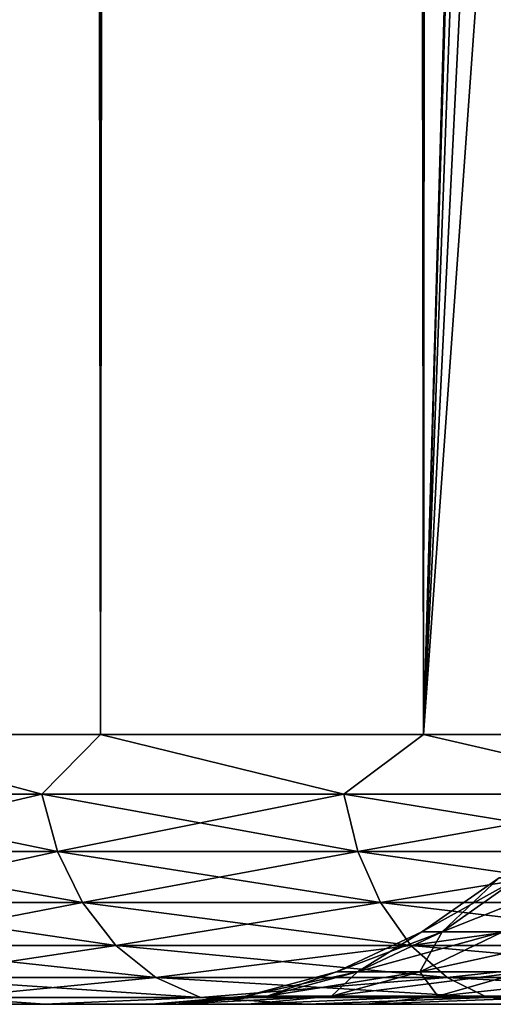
# Model space of a CAD drawing. Extents: x -265 to 265, y 0 to 747.
# Tile 2 of 256: x -261.79 to -260.04, y 0 to 3.65. Entities that reach past the tile are written whole.
import ezdxf

# ---------------------------------------------------------------- set-up
doc = ezdxf.new("R2010")
doc.units = 0
doc.header["$LTSCALE"] = 65.185185
for name, color, linetype in [('49', 7, 'CONTINUOUS'), ('51', 7, 'CONTINUOUS'), ('52', 7, 'CONTINUOUS'), ('53', 7, 'CONTINUOUS'), ('54', 7, 'CONTINUOUS'), ('78', 7, 'CONTINUOUS'), ('79', 7, 'CONTINUOUS')]:
    doc.layers.add(name, color=color, linetype=linetype)

msp = doc.modelspace()

# ---------------------------------------------------------------- linework, layer by layer
at = {"layer": '49', "color": 7, "linetype": 'CONTINUOUS'}
for points in [[(-261.6968, 0, 7.6931), (-262.5109, 0, 6.2831), (-261.6968, 0, -7.6931), (-261.6968, 0, 7.6931)], [(-261.6968, 0, -7.6931), (-262.5109, 0, 6.2831), (-262.5109, 0, -6.2831), (-261.6968, 0, -7.6931)], [(-260.7246, 0, 8.999), (-261.6968, 0, 7.6931), (-260.945, 0, 2.8101), (-260.7246, 0, 8.999)], [(-261.6968, 0, 7.6931), (-261.6968, 0, -7.6931), (-261.3, 0), (-261.6968, 0, 7.6931)], [(-261.6968, 0, 7.6931), (-261.3, 0), (-261.2109, 0, 1.4162), (-261.6968, 0, 7.6931)], [(-260.945, 0, 2.8101), (-261.6968, 0, 7.6931), (-261.2109, 0, 1.4162), (-260.945, 0, 2.8101)], [(-261.6968, 0, -7.6931), (-260.7246, 0, -8.999), (-261.2109, 0, -1.4162), (-261.6968, 0, -7.6931)], [(-261.3, 0), (-261.6968, 0, -7.6931), (-261.2109, 0, -1.4162), (-261.3, 0)], [(-261.2109, 0, -1.4162), (-260.7246, 0, -8.999), (-260.945, 0, -2.8101), (-261.2109, 0, -1.4162)], [(-260.5065, 0, 4.1598), (-260.7246, 0, 8.999), (-260.945, 0, 2.8101), (-260.5065, 0, 4.1598)], [(-260.945, 0, -2.8101), (-260.7246, 0, -8.999), (-260.5065, 0, -4.1598), (-260.945, 0, -2.8101)], [(-259.6074, 0, 10.1832), (-260.7246, 0, 8.999), (-259.9023, 0, 5.4438), (-259.6074, 0, 10.1832)], [(-259.9023, 0, 5.4438), (-260.7246, 0, 8.999), (-260.5065, 0, 4.1598), (-259.9023, 0, 5.4438)], [(-260.7246, 0, -8.999), (-259.6074, 0, -10.1832), (-260.5065, 0, -4.1598), (-260.7246, 0, -8.999)], [(-260.5065, 0, -4.1598), (-259.6074, 0, -10.1832), (-259.9023, 0, -5.4438), (-260.5065, 0, -4.1598)]]:
    msp.add_3dface(points, dxfattribs=at)
at = {"layer": '51', "color": 7, "linetype": 'CONTINUOUS'}
for points in [[(-262.5323, 1, 8.2426), (-261.4907, 1, 9.6418), (-262.5323, 739, 8.2426), (-262.5323, 1, 8.2426)], [(-262.5323, 739, 8.2426), (-261.4907, 1, 9.6418), (-261.4907, 739, 9.6418), (-262.5323, 739, 8.2426)], [(-261.4907, 1, 9.6418), (-260.2936, 1, 10.9106), (-261.4907, 739, 9.6418), (-261.4907, 1, 9.6418)], [(-261.4907, 739, 9.6418), (-260.2936, 1, 10.9106), (-260.2936, 739, 10.9106), (-261.4907, 739, 9.6418)], [(-260.2936, 1, 10.9106), (-258.9574, 1, 12.0318), (-260.2936, 739, 10.9106), (-260.2936, 1, 10.9106)], [(-260.2936, 739, 10.9106), (-258.9574, 1, 12.0318), (-258.9574, 739, 12.0318), (-260.2936, 739, 10.9106)]]:
    msp.add_3dface(points, dxfattribs=at)
at = {"layer": '52', "color": 7, "linetype": 'CONTINUOUS'}
for points in [[(-261.4907, 1, -9.6418), (-262.5323, 1, -8.2426), (-261.4907, 739, -9.6418), (-261.4907, 1, -9.6418)], [(-261.4907, 739, -9.6418), (-262.5323, 1, -8.2426), (-262.5323, 739, -8.2426), (-261.4907, 739, -9.6418)], [(-260.2936, 1, -10.9106), (-261.4907, 1, -9.6418), (-260.2936, 739, -10.9106), (-260.2936, 1, -10.9106)], [(-260.2936, 739, -10.9106), (-261.4907, 1, -9.6418), (-261.4907, 739, -9.6418), (-260.2936, 739, -10.9106)], [(-260.2936, 1, -10.9106), (-260.2936, 739, -10.9106), (-259.739, 719.5379, -11.4084), (-260.2936, 1, -10.9106)], [(-260.2936, 1, -10.9106), (-259.739, 719.5379, -11.4084), (-259.739, 20.462, -11.4084), (-260.2936, 1, -10.9106)], [(-259.739, 19.5379, -11.4084), (-260.2936, 1, -10.9106), (-259.739, 20.462, -11.4084), (-259.739, 19.5379, -11.4084)], [(-259.65, 18.6075, -11.4838), (-260.2936, 1, -10.9106), (-259.739, 19.5379, -11.4084), (-259.65, 18.6075, -11.4838)], [(-259.4651, 17.6604, -11.6366), (-260.2936, 1, -10.9106), (-259.65, 18.6075, -11.4838), (-259.4651, 17.6604, -11.6366)], [(-259.1715, 16.6915, -11.8694), (-260.2936, 1, -10.9106), (-259.4651, 17.6604, -11.6366), (-259.1715, 16.6915, -11.8694)], [(-258.9574, 1, -12.0318), (-260.2936, 1, -10.9106), (-259.1715, 16.6915, -11.8694), (-258.9574, 1, -12.0318)]]:
    msp.add_3dface(points, dxfattribs=at)
at = {"layer": '53', "color": 7, "linetype": 'CONTINUOUS'}
for points in [[(-262.5323, 1, 8.2426), (-262.6798, 0.7786, 7.9673), (-261.7081, 0.7786, 9.3369), (-262.5323, 1, 8.2426)], [(-261.4907, 1, 9.6418), (-262.5323, 1, 8.2426), (-261.7081, 0.7786, 9.3369), (-261.4907, 1, 9.6418)], [(-261.4907, 1, 9.6418), (-261.7081, 0.7786, 9.3369), (-260.589, 0.7786, 10.589), (-261.4907, 1, 9.6418)], [(-260.2936, 1, 10.9106), (-261.4907, 1, 9.6418), (-260.589, 0.7786, 10.589), (-260.2936, 1, 10.9106)], [(-260.2936, 1, 10.9106), (-260.589, 0.7786, 10.589), (-259.3369, 0.7786, 11.7081), (-260.2936, 1, 10.9106)], [(-258.9574, 1, 12.0318), (-260.2936, 1, 10.9106), (-259.3369, 0.7786, 11.7081), (-258.9574, 1, 12.0318)], [(-262.6173, 0.5669, 7.928), (-261.6504, 0.5669, 9.2908), (-262.6798, 0.7786, 7.9673), (-262.6173, 0.5669, 7.928)], [(-262.6798, 0.7786, 7.9673), (-261.6504, 0.5669, 9.2908), (-261.7081, 0.7786, 9.3369), (-262.6798, 0.7786, 7.9673)], [(-261.6504, 0.5669, 9.2908), (-260.5369, 0.5669, 10.5369), (-261.7081, 0.7786, 9.3369), (-261.6504, 0.5669, 9.2908)], [(-261.7081, 0.7786, 9.3369), (-260.5369, 0.5669, 10.5369), (-260.589, 0.7786, 10.589), (-261.7081, 0.7786, 9.3369)], [(-260.5369, 0.5669, 10.5369), (-259.2908, 0.5669, 11.6504), (-260.589, 0.7786, 10.589), (-260.5369, 0.5669, 10.5369)], [(-260.589, 0.7786, 10.589), (-259.2908, 0.5669, 11.6504), (-259.3369, 0.7786, 11.7081), (-260.589, 0.7786, 10.589)], [(-262.5165, 0.377, 7.8646), (-261.5572, 0.377, 9.2166), (-262.6173, 0.5669, 7.928), (-262.5165, 0.377, 7.8646)], [(-262.6173, 0.5669, 7.928), (-261.5572, 0.377, 9.2166), (-261.6504, 0.5669, 9.2908), (-262.6173, 0.5669, 7.928)], [(-261.5572, 0.377, 9.2166), (-260.4526, 0.377, 10.4526), (-261.6504, 0.5669, 9.2908), (-261.5572, 0.377, 9.2166)], [(-261.6504, 0.5669, 9.2908), (-260.4526, 0.377, 10.4526), (-260.5369, 0.5669, 10.5369), (-261.6504, 0.5669, 9.2908)], [(-260.4526, 0.377, 10.4526), (-259.2166, 0.377, 11.5572), (-260.5369, 0.5669, 10.5369), (-260.4526, 0.377, 10.4526)], [(-260.5369, 0.5669, 10.5369), (-259.2166, 0.377, 11.5572), (-259.2908, 0.5669, 11.6504), (-260.5369, 0.5669, 10.5369)], [(-262.3824, 0.2184, 7.7804), (-261.4334, 0.2184, 9.1178), (-262.5165, 0.377, 7.8646), (-262.3824, 0.2184, 7.7804)], [(-262.5165, 0.377, 7.8646), (-261.4334, 0.2184, 9.1178), (-261.5572, 0.377, 9.2166), (-262.5165, 0.377, 7.8646)], [(-261.4334, 0.2184, 9.1178), (-260.3406, 0.2184, 10.3406), (-261.5572, 0.377, 9.2166), (-261.4334, 0.2184, 9.1178)], [(-261.5572, 0.377, 9.2166), (-260.3406, 0.2184, 10.3406), (-260.4526, 0.377, 10.4526), (-261.5572, 0.377, 9.2166)], [(-260.3406, 0.2184, 10.3406), (-259.1178, 0.2184, 11.4334), (-260.4526, 0.377, 10.4526), (-260.3406, 0.2184, 10.3406)], [(-260.4526, 0.377, 10.4526), (-259.1178, 0.2184, 11.4334), (-259.2166, 0.377, 11.5572), (-260.4526, 0.377, 10.4526)], [(-262.2217, 0.0991, 7.6794), (-261.285, 0.0991, 8.9995), (-262.3824, 0.2184, 7.7804), (-262.2217, 0.0991, 7.6794)], [(-262.3824, 0.2184, 7.7804), (-261.285, 0.0991, 8.9995), (-261.4334, 0.2184, 9.1178), (-262.3824, 0.2184, 7.7804)], [(-261.285, 0.0991, 8.9995), (-260.2064, 0.0991, 10.2064), (-261.4334, 0.2184, 9.1178), (-261.285, 0.0991, 8.9995)], [(-261.4334, 0.2184, 9.1178), (-260.2064, 0.0991, 10.2064), (-260.3406, 0.2184, 10.3406), (-261.4334, 0.2184, 9.1178)], [(-260.2064, 0.0991, 10.2064), (-258.9995, 0.0991, 11.285), (-260.3406, 0.2184, 10.3406), (-260.2064, 0.0991, 10.2064)], [(-260.3406, 0.2184, 10.3406), (-258.9995, 0.0991, 11.285), (-259.1178, 0.2184, 11.4334), (-260.3406, 0.2184, 10.3406)], [(-262.0426, 0.0251, 7.5668), (-261.1196, 0.0251, 8.8676), (-262.2217, 0.0991, 7.6794), (-262.0426, 0.0251, 7.5668)], [(-262.2217, 0.0991, 7.6794), (-261.1196, 0.0251, 8.8676), (-261.285, 0.0991, 8.9995), (-262.2217, 0.0991, 7.6794)], [(-261.1196, 0.0251, 8.8676), (-260.0568, 0.0251, 10.0568), (-261.285, 0.0991, 8.9995), (-261.1196, 0.0251, 8.8676)], [(-261.285, 0.0991, 8.9995), (-260.0568, 0.0251, 10.0568), (-260.2064, 0.0991, 10.2064), (-261.285, 0.0991, 8.9995)], [(-260.0568, 0.0251, 10.0568), (-258.8676, 0.0251, 11.1196), (-260.2064, 0.0991, 10.2064), (-260.0568, 0.0251, 10.0568)], [(-260.2064, 0.0991, 10.2064), (-258.8676, 0.0251, 11.1196), (-258.9995, 0.0991, 11.285), (-260.2064, 0.0991, 10.2064)], [(-262.5109, 0, 6.2831), (-261.6968, 0, 7.6931), (-262.0426, 0.0251, 7.5668), (-262.5109, 0, 6.2831)], [(-262.0426, 0.0251, 7.5668), (-261.6968, 0, 7.6931), (-261.1196, 0.0251, 8.8676), (-262.0426, 0.0251, 7.5668)], [(-261.6968, 0, 7.6931), (-260.7246, 0, 8.999), (-261.1196, 0.0251, 8.8676), (-261.6968, 0, 7.6931)], [(-261.1196, 0.0251, 8.8676), (-260.7246, 0, 8.999), (-260.0568, 0.0251, 10.0568), (-261.1196, 0.0251, 8.8676)], [(-260.7246, 0, 8.999), (-259.6074, 0, 10.1832), (-260.0568, 0.0251, 10.0568), (-260.7246, 0, 8.999)], [(-260.0568, 0.0251, 10.0568), (-259.6074, 0, 10.1832), (-258.8676, 0.0251, 11.1196), (-260.0568, 0.0251, 10.0568)]]:
    msp.add_3dface(points, dxfattribs=at)
at = {"layer": '54', "color": 7, "linetype": 'CONTINUOUS'}
for points in [[(-262.5323, 1, -8.2426), (-261.7081, 0.7786, -9.3369), (-262.6798, 0.7786, -7.9673), (-262.5323, 1, -8.2426)], [(-262.5323, 1, -8.2426), (-261.4907, 1, -9.6418), (-261.7081, 0.7786, -9.3369), (-262.5323, 1, -8.2426)], [(-261.4907, 1, -9.6418), (-260.589, 0.7786, -10.589), (-261.7081, 0.7786, -9.3369), (-261.4907, 1, -9.6418)], [(-261.4907, 1, -9.6418), (-260.2936, 1, -10.9106), (-260.589, 0.7786, -10.589), (-261.4907, 1, -9.6418)], [(-260.2936, 1, -10.9106), (-259.3369, 0.7786, -11.7081), (-260.589, 0.7786, -10.589), (-260.2936, 1, -10.9106)], [(-260.2936, 1, -10.9106), (-258.9574, 1, -12.0318), (-259.3369, 0.7786, -11.7081), (-260.2936, 1, -10.9106)], [(-261.7081, 0.7786, -9.3369), (-262.6173, 0.5669, -7.928), (-262.6798, 0.7786, -7.9673), (-261.7081, 0.7786, -9.3369)], [(-261.6504, 0.5669, -9.2908), (-262.6173, 0.5669, -7.928), (-261.7081, 0.7786, -9.3369), (-261.6504, 0.5669, -9.2908)], [(-260.589, 0.7786, -10.589), (-261.6504, 0.5669, -9.2908), (-261.7081, 0.7786, -9.3369), (-260.589, 0.7786, -10.589)], [(-260.5369, 0.5669, -10.5369), (-261.6504, 0.5669, -9.2908), (-260.589, 0.7786, -10.589), (-260.5369, 0.5669, -10.5369)], [(-259.3369, 0.7786, -11.7081), (-260.5369, 0.5669, -10.5369), (-260.589, 0.7786, -10.589), (-259.3369, 0.7786, -11.7081)], [(-259.2908, 0.5669, -11.6504), (-260.5369, 0.5669, -10.5369), (-259.3369, 0.7786, -11.7081), (-259.2908, 0.5669, -11.6504)], [(-261.6504, 0.5669, -9.2908), (-262.5165, 0.377, -7.8646), (-262.6173, 0.5669, -7.928), (-261.6504, 0.5669, -9.2908)], [(-261.5572, 0.377, -9.2166), (-262.5165, 0.377, -7.8646), (-261.6504, 0.5669, -9.2908), (-261.5572, 0.377, -9.2166)], [(-260.5369, 0.5669, -10.5369), (-261.5572, 0.377, -9.2166), (-261.6504, 0.5669, -9.2908), (-260.5369, 0.5669, -10.5369)], [(-260.4526, 0.377, -10.4526), (-261.5572, 0.377, -9.2166), (-260.5369, 0.5669, -10.5369), (-260.4526, 0.377, -10.4526)], [(-259.2908, 0.5669, -11.6504), (-260.4526, 0.377, -10.4526), (-260.5369, 0.5669, -10.5369), (-259.2908, 0.5669, -11.6504)], [(-259.2166, 0.377, -11.5572), (-260.4526, 0.377, -10.4526), (-259.2908, 0.5669, -11.6504), (-259.2166, 0.377, -11.5572)], [(-261.5572, 0.377, -9.2166), (-262.3824, 0.2184, -7.7804), (-262.5165, 0.377, -7.8646), (-261.5572, 0.377, -9.2166)], [(-261.4334, 0.2184, -9.1178), (-262.3824, 0.2184, -7.7804), (-261.5572, 0.377, -9.2166), (-261.4334, 0.2184, -9.1178)], [(-260.4526, 0.377, -10.4526), (-261.4334, 0.2184, -9.1178), (-261.5572, 0.377, -9.2166), (-260.4526, 0.377, -10.4526)], [(-260.3406, 0.2184, -10.3406), (-261.4334, 0.2184, -9.1178), (-260.4526, 0.377, -10.4526), (-260.3406, 0.2184, -10.3406)], [(-259.2166, 0.377, -11.5572), (-260.3406, 0.2184, -10.3406), (-260.4526, 0.377, -10.4526), (-259.2166, 0.377, -11.5572)], [(-259.1178, 0.2184, -11.4334), (-260.3406, 0.2184, -10.3406), (-259.2166, 0.377, -11.5572), (-259.1178, 0.2184, -11.4334)], [(-261.4334, 0.2184, -9.1178), (-262.2217, 0.0991, -7.6794), (-262.3824, 0.2184, -7.7804), (-261.4334, 0.2184, -9.1178)], [(-261.285, 0.0991, -8.9995), (-262.2217, 0.0991, -7.6794), (-261.4334, 0.2184, -9.1178), (-261.285, 0.0991, -8.9995)], [(-260.3406, 0.2184, -10.3406), (-261.285, 0.0991, -8.9995), (-261.4334, 0.2184, -9.1178), (-260.3406, 0.2184, -10.3406)], [(-260.2064, 0.0991, -10.2064), (-261.285, 0.0991, -8.9995), (-260.3406, 0.2184, -10.3406), (-260.2064, 0.0991, -10.2064)], [(-259.1178, 0.2184, -11.4334), (-260.2064, 0.0991, -10.2064), (-260.3406, 0.2184, -10.3406), (-259.1178, 0.2184, -11.4334)], [(-258.9995, 0.0991, -11.285), (-260.2064, 0.0991, -10.2064), (-259.1178, 0.2184, -11.4334), (-258.9995, 0.0991, -11.285)], [(-261.285, 0.0991, -8.9995), (-262.0426, 0.0251, -7.5668), (-262.2217, 0.0991, -7.6794), (-261.285, 0.0991, -8.9995)], [(-261.1196, 0.0251, -8.8676), (-262.0426, 0.0251, -7.5668), (-261.285, 0.0991, -8.9995), (-261.1196, 0.0251, -8.8676)], [(-260.2064, 0.0991, -10.2064), (-261.1196, 0.0251, -8.8676), (-261.285, 0.0991, -8.9995), (-260.2064, 0.0991, -10.2064)], [(-260.0568, 0.0251, -10.0568), (-261.1196, 0.0251, -8.8676), (-260.2064, 0.0991, -10.2064), (-260.0568, 0.0251, -10.0568)], [(-258.9995, 0.0991, -11.285), (-260.0568, 0.0251, -10.0568), (-260.2064, 0.0991, -10.2064), (-258.9995, 0.0991, -11.285)], [(-258.8676, 0.0251, -11.1196), (-260.0568, 0.0251, -10.0568), (-258.9995, 0.0991, -11.285), (-258.8676, 0.0251, -11.1196)], [(-261.6968, 0, -7.6931), (-262.5109, 0, -6.2831), (-262.0426, 0.0251, -7.5668), (-261.6968, 0, -7.6931)], [(-261.1196, 0.0251, -8.8676), (-261.6968, 0, -7.6931), (-262.0426, 0.0251, -7.5668), (-261.1196, 0.0251, -8.8676)], [(-260.7246, 0, -8.999), (-261.6968, 0, -7.6931), (-261.1196, 0.0251, -8.8676), (-260.7246, 0, -8.999)], [(-260.0568, 0.0251, -10.0568), (-260.7246, 0, -8.999), (-261.1196, 0.0251, -8.8676), (-260.0568, 0.0251, -10.0568)], [(-259.6074, 0, -10.1832), (-260.7246, 0, -8.999), (-260.0568, 0.0251, -10.0568), (-259.6074, 0, -10.1832)], [(-258.8676, 0.0251, -11.1196), (-259.6074, 0, -10.1832), (-260.0568, 0.0251, -10.0568), (-258.8676, 0.0251, -11.1196)]]:
    msp.add_3dface(points, dxfattribs=at)
at = {"layer": '78', "color": 7, "linetype": 'CONTINUOUS'}
for points in [[(-260.2994, 0.2683), (-260.2243, 0.2683, -1.2415), (-260.0136, 0.4686), (-260.2994, 0.2683)], [(-260.2243, 0.2683, -1.2415), (-260.0001, 0.2683, -2.4648), (-259.9406, 0.4686, -1.207), (-260.2243, 0.2683, -1.2415)], [(-260.0136, 0.4686), (-260.2243, 0.2683, -1.2415), (-259.9406, 0.4686, -1.207), (-260.0136, 0.4686)], [(-260.6156, 0.1207), (-260.5382, 0.1207, -1.2796), (-260.2994, 0.2683), (-260.6156, 0.1207)], [(-260.5382, 0.1207, -1.2796), (-260.3072, 0.1207, -2.5405), (-260.2243, 0.2683, -1.2415), (-260.5382, 0.1207, -1.2796)], [(-260.2994, 0.2683), (-260.5382, 0.1207, -1.2796), (-260.2243, 0.2683, -1.2415), (-260.2994, 0.2683)], [(-260.3072, 0.1207, -2.5405), (-259.9258, 0.1207, -3.7644), (-260.0001, 0.2683, -2.4648), (-260.3072, 0.1207, -2.5405)], [(-260.2243, 0.2683, -1.2415), (-260.3072, 0.1207, -2.5405), (-260.0001, 0.2683, -2.4648), (-260.2243, 0.2683, -1.2415)], [(-260.9527, 0.0304), (-260.8728, 0.0304, -1.3202), (-260.6156, 0.1207), (-260.9527, 0.0304)], [(-260.8728, 0.0304, -1.3202), (-260.6344, 0.0304, -2.6212), (-260.5382, 0.1207, -1.2796), (-260.8728, 0.0304, -1.3202)], [(-260.6156, 0.1207), (-260.8728, 0.0304, -1.3202), (-260.5382, 0.1207, -1.2796), (-260.6156, 0.1207)], [(-260.6344, 0.0304, -2.6212), (-260.241, 0.0304, -3.8839), (-260.3072, 0.1207, -2.5405), (-260.6344, 0.0304, -2.6212)], [(-260.5382, 0.1207, -1.2796), (-260.6344, 0.0304, -2.6212), (-260.3072, 0.1207, -2.5405), (-260.5382, 0.1207, -1.2796)], [(-260.3072, 0.1207, -2.5405), (-260.241, 0.0304, -3.8839), (-259.9258, 0.1207, -3.7644), (-260.3072, 0.1207, -2.5405)], [(-260.241, 0.0304, -3.8839), (-259.6981, 0.0304, -5.09), (-259.9258, 0.1207, -3.7644), (-260.241, 0.0304, -3.8839)], [(-261.3, 0), (-261.2109, 0, -1.4162), (-260.9527, 0.0304), (-261.3, 0)], [(-261.2109, 0, -1.4162), (-260.945, 0, -2.8101), (-260.6344, 0.0304, -2.6212), (-261.2109, 0, -1.4162)], [(-260.9527, 0.0304), (-261.2109, 0, -1.4162), (-260.8728, 0.0304, -1.3202), (-260.9527, 0.0304)], [(-260.8728, 0.0304, -1.3202), (-261.2109, 0, -1.4162), (-260.6344, 0.0304, -2.6212), (-260.8728, 0.0304, -1.3202)], [(-260.945, 0, -2.8101), (-260.5065, 0, -4.1598), (-260.241, 0.0304, -3.8839), (-260.945, 0, -2.8101)], [(-260.6344, 0.0304, -2.6212), (-260.945, 0, -2.8101), (-260.241, 0.0304, -3.8839), (-260.6344, 0.0304, -2.6212)], [(-260.5065, 0, -4.1598), (-259.9023, 0, -5.4438), (-259.6981, 0.0304, -5.09), (-260.5065, 0, -4.1598)], [(-260.241, 0.0304, -3.8839), (-260.5065, 0, -4.1598), (-259.6981, 0.0304, -5.09), (-260.241, 0.0304, -3.8839)]]:
    msp.add_3dface(points, dxfattribs=at)
at = {"layer": '79', "color": 7, "linetype": 'CONTINUOUS'}
for points in [[(-260.2994, 0.2683), (-260.0136, 0.4686), (-259.9406, 0.4686, 1.207), (-260.2994, 0.2683)], [(-260.2243, 0.2683, 1.2415), (-260.2994, 0.2683), (-259.9406, 0.4686, 1.207), (-260.2243, 0.2683, 1.2415)], [(-260.0001, 0.2683, 2.4648), (-260.2243, 0.2683, 1.2415), (-259.7226, 0.4686, 2.3964), (-260.0001, 0.2683, 2.4648)], [(-259.7226, 0.4686, 2.3964), (-260.2243, 0.2683, 1.2415), (-259.9406, 0.4686, 1.207), (-259.7226, 0.4686, 2.3964)], [(-260.6156, 0.1207), (-260.2994, 0.2683), (-260.2243, 0.2683, 1.2415), (-260.6156, 0.1207)], [(-260.5382, 0.1207, 1.2796), (-260.6156, 0.1207), (-260.2243, 0.2683, 1.2415), (-260.5382, 0.1207, 1.2796)], [(-260.3072, 0.1207, 2.5405), (-260.5382, 0.1207, 1.2796), (-260.0001, 0.2683, 2.4648), (-260.3072, 0.1207, 2.5405)], [(-260.0001, 0.2683, 2.4648), (-260.5382, 0.1207, 1.2796), (-260.2243, 0.2683, 1.2415), (-260.0001, 0.2683, 2.4648)], [(-259.9258, 0.1207, 3.7644), (-260.3072, 0.1207, 2.5405), (-259.6301, 0.2683, 3.6522), (-259.9258, 0.1207, 3.7644)], [(-259.6301, 0.2683, 3.6522), (-260.3072, 0.1207, 2.5405), (-260.0001, 0.2683, 2.4648), (-259.6301, 0.2683, 3.6522)], [(-260.9527, 0.0304), (-260.6156, 0.1207), (-260.5382, 0.1207, 1.2796), (-260.9527, 0.0304)], [(-260.8728, 0.0304, 1.3202), (-260.9527, 0.0304), (-260.5382, 0.1207, 1.2796), (-260.8728, 0.0304, 1.3202)], [(-260.6344, 0.0304, 2.6212), (-260.8728, 0.0304, 1.3202), (-260.3072, 0.1207, 2.5405), (-260.6344, 0.0304, 2.6212)], [(-260.3072, 0.1207, 2.5405), (-260.8728, 0.0304, 1.3202), (-260.5382, 0.1207, 1.2796), (-260.3072, 0.1207, 2.5405)], [(-260.241, 0.0304, 3.8839), (-260.6344, 0.0304, 2.6212), (-259.9258, 0.1207, 3.7644), (-260.241, 0.0304, 3.8839)], [(-259.9258, 0.1207, 3.7644), (-260.6344, 0.0304, 2.6212), (-260.3072, 0.1207, 2.5405), (-259.9258, 0.1207, 3.7644)], [(-259.6981, 0.0304, 5.09), (-260.241, 0.0304, 3.8839), (-259.3997, 0.1207, 4.9333), (-259.6981, 0.0304, 5.09)], [(-259.3997, 0.1207, 4.9333), (-260.241, 0.0304, 3.8839), (-259.9258, 0.1207, 3.7644), (-259.3997, 0.1207, 4.9333)], [(-261.2109, 0, 1.4162), (-261.3, 0), (-260.8728, 0.0304, 1.3202), (-261.2109, 0, 1.4162)], [(-261.3, 0), (-260.9527, 0.0304), (-260.8728, 0.0304, 1.3202), (-261.3, 0)], [(-260.945, 0, 2.8101), (-261.2109, 0, 1.4162), (-260.6344, 0.0304, 2.6212), (-260.945, 0, 2.8101)], [(-260.6344, 0.0304, 2.6212), (-261.2109, 0, 1.4162), (-260.8728, 0.0304, 1.3202), (-260.6344, 0.0304, 2.6212)], [(-260.5065, 0, 4.1598), (-260.945, 0, 2.8101), (-260.241, 0.0304, 3.8839), (-260.5065, 0, 4.1598)], [(-260.241, 0.0304, 3.8839), (-260.945, 0, 2.8101), (-260.6344, 0.0304, 2.6212), (-260.241, 0.0304, 3.8839)], [(-259.9023, 0, 5.4438), (-260.5065, 0, 4.1598), (-259.6981, 0.0304, 5.09), (-259.9023, 0, 5.4438)], [(-259.6981, 0.0304, 5.09), (-260.5065, 0, 4.1598), (-260.241, 0.0304, 3.8839), (-259.6981, 0.0304, 5.09)]]:
    msp.add_3dface(points, dxfattribs=at)

doc.saveas('drawing.dxf')
